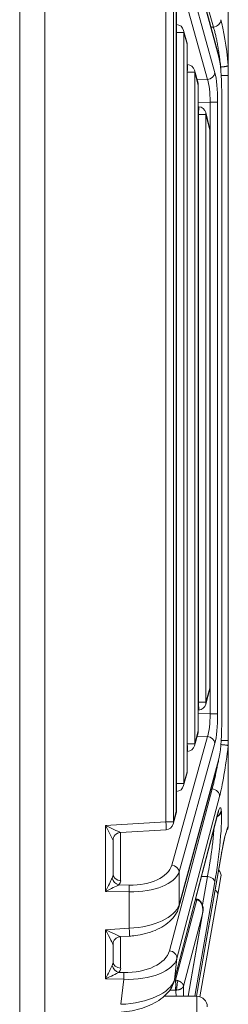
# Model space of a CAD drawing. Header units: millimetres. Extents: x 4 to 836, y 5 to 589.
# Tile 7 of 75: x 175.63 to 183.59, y 327.31 to 364.97. Entities that reach past the tile are written whole.
import ezdxf

# ---------------------------------------------------------------- set-up
doc = ezdxf.new("R2010")
doc.units = ezdxf.units.MM
doc.layers.add('1', color=7, linetype='Continuous', true_color=0xffffff)

msp = doc.modelspace()

# ---------------------------------------------------------------- linework, layer by layer
at = {"layer": '1', "color": 252, "linetype": 'Continuous', "lineweight": 13}
msp.add_line((175.628, 313.533), (175.628, 380.004), dxfattribs=at)
at = {"layer": '1', "color": 27, "linetype": 'Continuous', "lineweight": 18}
for p, q in [((176.593, 380.106), (176.593, 314.617)), ((183.212, 363.672), (181.71, 369.206)), ((183.593, 363.238), (183.593, 368.083)), ((181.613, 334.699), (181.613, 365.54)), ((181.618, 364.783), (181.613, 364.784)), ((182.012, 364.109), (181.889, 364.562)), ((182.023, 336.208), (182.023, 364.03)), ((182.032, 363.257), (182.023, 363.258)), ((182.437, 362.541), (182.303, 363.036)), ((183.593, 363.238), (183.593, 362.84)), ((183.593, 362.84), (183.593, 337.398)), ((182.448, 337.775), (182.448, 362.463)), ((183.346, 362.234), (183.342, 362.234)), ((183.346, 338.004), (183.346, 362.234)), ((182.462, 361.643), (182.448, 361.644)), ((182.88, 360.837), (182.735, 361.416)), ((182.889, 339.401), (182.889, 360.764)), ((182.733, 338.787), (182.878, 339.322)), ((182.448, 338.565), (182.462, 338.566)), ((183.346, 338.004), (183.342, 338.004)), ((182.303, 337.202), (182.437, 337.697)), ((183.593, 337.398), (183.593, 337.198)), ((183.593, 337.198), (183.593, 334.134)), ((182.023, 336.98), (182.032, 336.981)), ((181.71, 331.032), (183.212, 336.566)), ((181.889, 335.676), (182.012, 336.129)), ((181.613, 335.454), (181.618, 335.455)), ((181.491, 334.208), (181.603, 334.62)), ((181.53, 328.21), (183.178, 334.547)), ((179.475, 333.882), (181.219, 333.987)), ((179.193, 333.583), (179.193, 332.3)), ((182.378, 327.619), (183.331, 333.064)), ((183.313, 332.183), (183.195, 331.518)), ((183.195, 331.518), (182.505, 327.603)), ((182.415, 331.33), (182.342, 331.332)), ((182.059, 327.619), (182.614, 330.791)), ((179.475, 329.898), (179.819, 329.919)), ((179.193, 329.599), (179.193, 328.951))]:
    msp.add_line(p, q, dxfattribs=at)
at = {"layer": '1', "color": 27, "linetype": 'Continuous', "lineweight": 13}
for p, q in [((183.025, 364.688), (181.236, 370.912)), ((183.218, 363.593), (181.717, 369.127)), ((182.796, 362.682), (181.431, 367.604)), ((181.717, 367.864), (183.082, 362.941)), ((181.212, 334.287), (181.212, 365.951)), ((181.498, 365.951), (181.498, 334.287)), ((181.609, 334.699), (181.609, 365.54)), ((183.025, 364.688), (182.937, 364.685)), ((181.61, 364.484), (181.896, 364.484)), ((182.019, 364.03), (181.896, 364.484)), ((181.896, 364.484), (181.896, 335.754)), ((182.023, 364.03), (182.019, 364.03)), ((182.019, 336.208), (182.019, 364.03)), ((183.304, 363.073), (183.304, 363.162)), ((182.024, 362.958), (182.023, 362.958)), ((182.024, 362.958), (182.31, 362.958)), ((182.024, 337.28), (182.024, 362.958)), ((182.444, 362.463), (182.31, 362.958)), ((182.31, 362.958), (182.31, 337.28)), ((182.401, 362.674), (182.796, 362.682)), ((182.448, 362.463), (182.444, 362.463)), ((182.444, 337.775), (182.444, 362.463)), ((183.342, 338.004), (183.342, 362.234)), ((182.9, 361.818), (182.448, 361.809)), ((182.9, 338.42), (182.9, 361.818)), ((183.186, 361.818), (182.9, 361.818)), ((183.186, 361.818), (183.186, 338.42)), ((182.454, 361.343), (182.448, 361.344)), ((182.74, 361.343), (182.454, 361.343)), ((182.454, 338.865), (182.454, 361.343)), ((182.885, 360.764), (182.74, 361.343)), ((182.74, 361.343), (182.74, 338.865)), ((182.885, 360.764), (182.889, 360.764)), ((182.885, 339.401), (182.885, 360.764)), ((182.74, 338.865), (182.885, 339.401)), ((182.885, 339.401), (182.889, 339.401)), ((182.448, 338.865), (182.454, 338.865)), ((182.74, 338.865), (182.454, 338.865)), ((182.448, 338.429), (182.9, 338.42)), ((183.186, 338.42), (182.9, 338.42)), ((181.431, 332.634), (182.796, 337.557)), ((182.31, 337.28), (182.444, 337.775)), ((182.796, 337.557), (182.401, 337.565)), ((182.448, 337.775), (182.444, 337.775)), ((183.082, 337.297), (181.717, 332.374)), ((182.023, 337.28), (182.024, 337.28)), ((182.024, 337.28), (182.31, 337.28)), ((181.717, 331.111), (183.218, 336.645)), ((181.896, 335.754), (182.019, 336.208)), ((182.023, 336.208), (182.019, 336.208)), ((181.346, 329.36), (182.975, 335.552)), ((181.61, 335.754), (181.896, 335.754)), ((182.937, 335.553), (182.975, 335.552)), ((183.262, 335.257), (181.633, 329.065)), ((181.498, 334.287), (181.609, 334.699)), ((181.537, 328.251), (183.185, 334.587)), ((181.613, 334.699), (181.609, 334.699)), ((183.326, 334.722), (183.329, 334.702)), ((178.904, 334.147), (181.212, 334.287)), ((178.904, 331.631), (178.904, 334.147)), ((181.212, 334.287), (181.498, 334.287)), ((179.483, 333.882), (179.483, 332.04)), ((182.376, 327.619), (183.332, 333.08)), ((181.717, 332.374), (181.717, 331.111)), ((182.569, 332.205), (182.795, 332.2)), ((182.604, 331.117), (182.795, 332.2)), ((179.412, 331.88), (179.811, 331.872)), ((183.081, 331.993), (182.31, 327.619)), ((179.811, 331.612), (178.904, 331.631)), ((179.811, 330.218), (179.811, 331.612)), ((181.577, 328.233), (182.386, 331.305)), ((182.386, 331.305), (182.335, 331.307)), ((182.608, 330.767), (181.882, 328.008)), ((182.057, 327.619), (182.608, 330.767)), ((178.904, 330.163), (179.811, 330.218)), ((178.904, 328.282), (178.904, 330.163)), ((179.483, 329.899), (179.483, 328.691)), ((181.633, 329.065), (181.537, 328.251)), ((179.412, 328.531), (179.602, 328.527)), ((179.602, 328.268), (178.904, 328.282)), ((179.489, 327.312), (179.602, 328.268)), ((181.577, 328.233), (181.536, 328.234)), ((181.347, 327.851), (181.577, 327.858))]:
    msp.add_line(p, q, dxfattribs=at)
at = {"layer": '1', "color": 9, "linetype": 'Continuous', "lineweight": 18}
msp.add_line((182.393, 327.619), (181.14, 327.619), dxfattribs=at)
at = {"layer": '1', "color": 9, "linetype": 'Continuous', "lineweight": 13}
msp.add_line((182.393, 327.619), (182.393, 320.886), dxfattribs=at)
at = {"layer": '1', "color": 27, "linetype": 'Continuous', "lineweight": 18}
for centre, start, end in [((181.599, 364.484), 15.1805, 86.5387), ((181.723, 364.03), 0, 15.1805), ((182.014, 362.958), 15.1805, 86.5387), ((182.148, 362.463), 0, 15.1805), ((182.444, 361.343), 14.088, 86.396), ((182.589, 360.764), 0, 14.088), ((182.589, 339.401), 344.8195, 0), ((182.444, 338.865), 273.4613, 344.8195), ((182.148, 337.775), 344.8195, 0), ((182.014, 337.28), 273.4613, 344.8195), ((181.723, 336.208), 344.8195, 0), ((181.599, 335.754), 273.4613, 344.8195), ((181.313, 334.699), 344.8195, 0), ((181.201, 334.287), 273.4613, 344.8195), ((183.017, 332.235), 350, 46.5353)]:
    msp.add_arc(centre, 0.3, start, end, dxfattribs=at)
at = {"layer": '1', "color": 9, "linetype": 'Continuous', "lineweight": 18}
msp.add_arc((182.393, 327.219), 0.4, 0, 90, dxfattribs=at)
at = {"layer": '1', "color": 27, "linetype": 'Continuous', "lineweight": 13}
for centre, major_axis, ratio, start_param, end_param in [((183.015, 364.948), (-0.288, -0.083), 0.85982, 1.363781, 2.907039), ((183.331, 362.856), (-0.191, 2.434), 0.119146, 4.851175, 5.755202), ((181.599, 364.484), (-0.018, -0.299), 0.034836, 1.755031, 3.14158), ((181.599, 364.484), (0.29, 0.079), 0.85566, 5.976116, 6.283203), ((181.723, 364.03), (0.29, 0.079), 0.85566, 5.976116, 6.283203), ((182.014, 362.958), (-0.018, -0.299), 0.034836, 1.572903, 3.141533), ((182.014, 362.958), (0.29, 0.079), 0.85566, 5.976116, 6.283203), ((182.786, 362.941), (0.289, 0.08), 0.860317, 4.513356, 5.971273), ((182.682, 361.813), (-0.008, -1), 0.217522, 1.577518, 2.624012), ((182.979, 361.813), (-0.001, -1.3), 0.159328, 1.574814, 2.621308), ((182.148, 362.463), (0.29, 0.079), 0.85566, 5.976116, 6.283203), ((182.444, 361.343), (-0.019, -0.299), 0.034831, 1.57299, 3.141555), ((182.444, 361.343), (0.291, 0.073), 0.83818, 5.99227, 6.283189), ((182.589, 360.764), (0.291, 0.073), 0.83818, 5.99227, 6.283189), ((182.589, 339.401), (-0.29, 0.079), 0.85566, 3.141575, 3.448662), ((182.444, 338.865), (0.018, -0.299), 0.034836, 0.00006, 1.568689), ((182.444, 338.865), (-0.29, 0.079), 0.85566, 3.141575, 3.448662), ((182.682, 338.425), (-0.008, 1), 0.217522, 3.659173, 4.705668), ((182.979, 338.425), (-0.001, 1.3), 0.159328, 3.661877, 4.708371), ((182.148, 337.775), (-0.29, 0.079), 0.85566, 3.141575, 3.448662), ((182.786, 337.297), (0.289, -0.08), 0.860317, 0.311912, 1.76983), ((182.014, 337.28), (0.018, -0.299), 0.034836, 0.00006, 1.568689), ((182.014, 337.28), (-0.29, 0.079), 0.85566, 3.141575, 3.448662), ((183.409, 337.373), (-0.288, -2.437), 0.082126, 0.528745, 1.512077), ((181.723, 336.208), (-0.29, 0.079), 0.85566, 3.141575, 3.448662), ((181.599, 335.754), (0.018, -0.299), 0.034836, 0.00006, 1.386563), ((181.599, 335.754), (-0.29, 0.079), 0.85566, 3.141575, 3.448662), ((182.965, 335.292), (-0.29, 0.076), 0.860994, 3.304351, 4.89994), ((183.079, 333.045), (-0.211, -1.785), 0.082126, 2.800054, 3.679471), ((181.313, 334.699), (-0.29, 0.079), 0.85566, 3.141575, 3.448662), ((183.081, 333.025), (-0.211, -1.785), 0.082126, 0.964615, 2.800054), ((183.032, 334.736), (-0.298, -0.033), 0.938275, 1.916776, 2.901006), ((183.029, 334.757), (-0.298, -0.033), 0.938275, 1.948622, 2.901006), ((178.893, 334.147), (-0.582, 0.265), 0.006798, 3.161599, 4.697489), ((178.893, 334.147), (-0.3, 0.565), 0.014461, 3.168821, 4.704711), ((181.201, 334.287), (0.018, -0.299), 0.034836, 0.00006, 1.568689), ((181.201, 334.287), (-0.29, 0.079), 0.85566, 3.141575, 3.448662), ((183.336, 331.694), (-0.288, -2.434), 0.082126, 3.287524, 4.116256), ((179.752, 332.855), (-1.699, 0.103), 0.575947, 1.640483, 3.019293), ((181.42, 332.374), (0.289, -0.08), 0.860317, 0.311912, 1.76983), ((178.893, 332.324), (-0.077, 0.341), 0.850292, 3.964015, 4.453411), ((179.493, 332.3), (-0.3, 0), 0.866025, 0, 1.53589), ((179.741, 332.596), (-2, 0.09), 0.48999, 1.62781, 3.00662), ((182.784, 332.028), (-0.295, 0.052), 0.571797, 3.242222, 4.77757), ((178.893, 331.631), (-0.3, -0.588), 0.014131, 1.578003, 2.624497), ((178.893, 331.631), (-0.594, -0.288), 0.006927, 1.585071, 2.631566), ((179.423, 332.14), (-0.217, 0.208), 0.792386, 0.879811, 2.181671), ((178.883, 332.064), (-0.6, 0.036), 0.575947, 2.686977, 3.176372), ((179.801, 331.612), (0.006, 0.3), 0.034892, 4.713092, 5.759587), ((182.9, 331.57), (0.295, -0.052), 0.571794, 0, 0.982731), ((179.741, 331.197), (-2, -0.09), 0.48999, 1.583595, 2.962406), ((178.893, 330.163), (-0.582, 0.265), 0.006798, 3.161599, 4.697489), ((178.893, 330.163), (-0.3, 0.565), 0.014461, 3.168821, 4.704711), ((179.801, 330.218), (-0.018, 0.299), 0.034836, 3.141652, 4.710282), ((179.658, 329.508), (-1.708, 0.003), 0.574828, 1.539018, 2.992636), ((181.336, 329.1), (-0.29, 0.076), 0.860994, 3.304351, 4.89994), ((178.893, 328.282), (-0.3, -0.588), 0.014131, 1.578003, 2.624497), ((178.893, 328.975), (-0.077, 0.341), 0.850292, 3.964015, 4.453411), ((179.423, 328.791), (-0.217, 0.208), 0.792386, 0.879811, 2.181671), ((179.493, 328.951), (-0.3, 0), 0.866025, 0, 1.53589), ((179.647, 329.249), (-2.005, 0.062), 0.489581, 1.563175, 3.016794), ((178.893, 328.282), (-0.594, -0.288), 0.006927, 1.585071, 2.631566), ((178.883, 328.715), (-0.6, 0.036), 0.575947, 2.686977, 3.176372), ((179.591, 328.268), (0.006, 0.3), 0.034892, 4.713092, 5.759587), ((179.535, 328.298), (-2.02, -0.12), 0.485364, 1.519152, 2.97277), ((181.22, 324.103), (-0.545, -4.61), 0.082126, 2.447796, 2.59085)]:
    msp.add_ellipse(centre, major_axis=major_axis, ratio=ratio, start_param=start_param, end_param=end_param, dxfattribs=at)
at = {"layer": '1', "color": 27, "linetype": 'Continuous', "lineweight": 18}
for centre, major_axis, ratio, start_param, end_param in [((182.922, 363.593), (-0.29, -0.079), 0.85566, 2.834524, 3.14161), ((183.093, 362.234), (0, -1.574), 0.158387, 1.570796, 2.613211), ((183.093, 338.004), (0, -1.574), 0.158387, 0.528382, 1.570796), ((182.922, 336.645), (-0.29, 0.079), 0.85566, 3.141575, 3.448662), ((182.888, 334.622), (0.29, -0.076), 0.856406, 6.283176, 6.443498), ((179.493, 333.583), (0.3, 0), 0.999461, 1.632317, 3.141593), ((183.035, 333.115), (0.296, -0.052), 0.563651, 6.283167, 6.383127), ((181.42, 331.111), (0.29, -0.079), 0.85566, 6.283167, 6.590254), ((179.493, 329.599), (0.3, 0), 0.999461, 1.632317, 3.141593), ((181.24, 328.286), (0.29, -0.076), 0.856406, 6.283176, 6.443498)]:
    msp.add_ellipse(centre, major_axis=major_axis, ratio=ratio, start_param=start_param, end_param=end_param, dxfattribs=at)
at = {"layer": '1', "color": 27, "linetype": 'Continuous', "lineweight": 13}
for points, knots in [([(183.304, 363.162), (183.295, 363.241), (183.286, 363.319), (183.273, 363.416), (183.271, 363.436), (183.266, 363.474), (183.258, 363.532), (183.251, 363.588), (183.235, 363.699), (183.224, 363.772), (183.207, 363.877), (183.201, 363.912), (183.192, 363.963), (183.189, 363.98), (183.183, 364.014), (183.168, 364.097), (183.141, 364.238), (183.116, 364.352), (183.097, 364.432), (183.09, 364.459), (183.077, 364.509), (183.071, 364.534), (183.051, 364.605), (183.038, 364.648), (183.025, 364.688)], [0, 0, 0, 0, 0.125, 0.125, 0.15625, 0.15625, 0.1875, 0.25, 0.25, 0.375, 0.375, 0.4375, 0.4375, 0.46875, 0.46875, 0.5, 0.625, 0.75, 0.75, 0.8125, 0.8125, 0.875, 0.875, 1, 1, 1, 1]), ([(183.304, 362.84), (183.342, 362.84), (183.38, 362.84), (183.45, 362.84), (183.482, 362.84), (183.536, 362.84), (183.557, 362.84), (183.586, 362.84), (183.593, 362.84), (183.593, 362.84)], [0, 0, 0, 0, 0.250338, 0.250338, 0.500676, 0.500676, 0.751015, 0.751015, 1, 1, 1, 1]), ([(183.304, 337.398), (183.342, 337.398), (183.38, 337.398), (183.45, 337.398), (183.482, 337.398), (183.536, 337.398), (183.557, 337.398), (183.586, 337.398), (183.593, 337.398), (183.593, 337.398)], [0, 0, 0, 0, 0.250338, 0.250338, 0.500676, 0.500676, 0.751015, 0.751015, 1, 1, 1, 1]), ([(182.975, 335.552), (182.988, 335.595), (183.015, 335.69), (183.042, 335.802), (183.064, 335.893), (183.071, 335.924), (183.085, 335.988), (183.092, 336.021), (183.113, 336.121), (183.127, 336.192), (183.149, 336.302), (183.156, 336.339), (183.165, 336.387), (183.167, 336.397), (183.168, 336.407)], [0, 0, 0, 0, 0.216088, 0.432175, 0.432175, 0.540219, 0.540219, 0.648263, 0.648263, 0.864351, 0.864351, 0.972394, 0.972394, 1, 1, 1, 1]), ([(182.795, 332.2), (182.804, 332.247), (182.824, 332.342), (182.853, 332.494), (182.871, 332.601), (182.89, 332.711), (182.899, 332.766), (182.916, 332.877), (182.925, 332.933), (182.941, 333.046), (182.949, 333.102), (182.964, 333.216), (182.972, 333.273), (182.985, 333.384), (182.992, 333.439), (183.004, 333.547), (183.009, 333.601), (183.02, 333.706), (183.029, 333.808), (183.036, 333.903), (183.04, 333.971), (183.042, 333.994), (183.043, 334.021), (183.043, 334.026), (183.044, 334.031)], [0, 0, 0, 0, 0.08611, 0.172221, 0.258331, 0.258331, 0.344442, 0.344442, 0.430552, 0.430552, 0.516662, 0.516662, 0.602773, 0.602773, 0.688883, 0.688883, 0.774993, 0.774993, 0.861104, 0.947214, 0.947214, 0.990269, 0.990269, 1, 1, 1, 1]), ([(182.429, 331.325), (182.426, 331.327), (182.421, 331.326), (182.414, 331.319), (182.409, 331.313), (182.406, 331.308), (182.403, 331.303)], [0, 0, 0, 0, 0.431529, 0.715764, 0.715764, 1, 1, 1, 1]), ([(182.619, 330.869), (182.619, 330.872), (182.619, 330.883), (182.62, 330.9), (182.619, 330.94), (182.616, 330.997), (182.604, 331.062), (182.589, 331.112), (182.575, 331.15), (182.558, 331.184), (182.543, 331.207), (182.533, 331.22), (182.529, 331.226), (182.524, 331.232), (182.519, 331.238), (182.514, 331.244), (182.508, 331.249), (182.503, 331.254), (182.498, 331.259), (182.492, 331.263), (182.487, 331.268), (182.481, 331.272), (182.475, 331.275), (182.47, 331.279), (182.464, 331.283), (182.458, 331.286), (182.452, 331.289), (182.446, 331.291), (182.44, 331.294), (182.434, 331.296), (182.428, 331.298), (182.422, 331.3), (182.416, 331.301), (182.409, 331.303), (182.405, 331.303), (182.403, 331.303)], [0, 0, 0, 0, 0.02211, 0.062994, 0.097963, 0.260922, 0.39881, 0.485369, 0.564512, 0.636444, 0.701437, 0.716349, 0.730985, 0.745349, 0.75945, 0.773293, 0.786887, 0.800239, 0.813357, 0.826251, 0.838928, 0.851399, 0.863674, 0.875764, 0.887679, 0.89943, 0.911031, 0.922494, 0.933831, 0.945057, 0.956184, 0.967227, 0.978201, 0.98912, 1, 1, 1, 1]), ([(181.594, 327.858), (181.605, 327.876), (181.615, 327.902), (181.631, 327.965), (181.638, 328.001), (181.646, 328.073), (181.648, 328.11), (181.647, 328.175), (181.643, 328.203), (181.637, 328.223)], [0, 0, 0, 0, 0.25, 0.25, 0.5, 0.5, 0.75, 0.75, 1, 1, 1, 1]), ([(181.594, 327.858), (181.608, 327.858), (181.621, 327.858), (181.645, 327.86), (181.656, 327.862), (181.678, 327.865), (181.689, 327.867), (181.704, 327.871), (181.709, 327.872), (181.719, 327.875), (181.724, 327.877), (181.737, 327.881), (181.744, 327.883), (181.759, 327.889), (181.766, 327.892), (181.78, 327.899), (181.786, 327.902), (181.799, 327.91), (181.805, 327.913), (181.816, 327.92), (181.82, 327.924), (181.829, 327.931), (181.834, 327.934), (181.842, 327.942), (181.846, 327.946), (181.853, 327.953), (181.856, 327.957), (181.862, 327.965), (181.864, 327.969), (181.869, 327.976), (181.871, 327.98), (181.875, 327.988), (181.877, 327.992), (181.88, 328), (181.881, 328.004), (181.882, 328.008)], [0, 0, 0, 0, 0.080789, 0.080789, 0.161578, 0.161578, 0.242367, 0.242367, 0.282762, 0.282762, 0.323157, 0.323157, 0.385632, 0.385632, 0.448107, 0.448107, 0.510582, 0.510582, 0.573057, 0.573057, 0.627808, 0.627808, 0.682558, 0.682558, 0.737309, 0.737309, 0.792059, 0.792059, 0.844045, 0.844045, 0.89603, 0.89603, 0.948015, 0.948015, 1, 1, 1, 1]), ([(181.637, 328.223), (181.64, 328.223), (181.645, 328.221), (181.654, 328.219), (181.662, 328.217), (181.67, 328.214), (181.678, 328.212), (181.686, 328.209), (181.694, 328.206), (181.702, 328.203), (181.71, 328.2), (181.718, 328.196), (181.726, 328.193), (181.734, 328.189), (181.741, 328.185), (181.749, 328.181), (181.756, 328.177), (181.764, 328.173), (181.771, 328.168), (181.778, 328.164), (181.785, 328.159), (181.791, 328.154), (181.798, 328.149), (181.804, 328.144), (181.811, 328.139), (181.82, 328.131), (181.831, 328.12), (181.844, 328.105), (181.856, 328.089), (181.864, 328.076), (181.868, 328.067), (181.871, 328.061), (181.874, 328.054), (181.876, 328.047), (181.879, 328.038), (181.881, 328.029), (181.882, 328.019), (181.882, 328.012), (181.882, 328.008)], [0, 0, 0, 0, 0.019022, 0.038178, 0.057471, 0.076904, 0.096482, 0.116208, 0.136084, 0.156116, 0.176305, 0.196655, 0.217169, 0.23785, 0.2587, 0.279724, 0.300923, 0.322301, 0.34386, 0.365602, 0.387531, 0.409648, 0.431957, 0.454458, 0.477156, 0.500051, 0.556365, 0.616825, 0.681452, 0.750266, 0.769412, 0.792006, 0.818049, 0.847542, 0.880483, 0.916873, 0.956712, 1, 1, 1, 1]), ([(181.594, 327.858), (181.593, 327.858), (181.59, 327.858), (181.586, 327.858), (181.582, 327.858), (181.579, 327.858), (181.577, 327.858)], [0, 0, 0, 0, 0.243864, 0.491348, 0.743168, 1, 1, 1, 1])]:
    msp.add_open_spline(points, degree=3, knots=knots, dxfattribs=at)
at = {"layer": '1', "color": 27, "linetype": 'Continuous', "lineweight": 18}
for points, knots in [([(183.304, 363.162), (183.308, 363.162), (183.312, 363.162), (183.321, 363.163), (183.326, 363.163), (183.339, 363.164), (183.348, 363.164), (183.374, 363.166), (183.391, 363.168), (183.416, 363.171), (183.424, 363.172), (183.44, 363.174), (183.448, 363.175), (183.47, 363.178), (183.484, 363.18), (183.504, 363.184), (183.51, 363.185), (183.522, 363.188), (183.528, 363.189), (183.544, 363.193), (183.553, 363.196), (183.565, 363.2), (183.569, 363.202), (183.576, 363.204), (183.578, 363.206), (183.586, 363.21), (183.589, 363.213), (183.591, 363.216)], [0, 0, 0, 0, 0.03125, 0.03125, 0.0625, 0.0625, 0.125, 0.125, 0.25, 0.25, 0.3125, 0.3125, 0.375, 0.375, 0.5, 0.5, 0.5625, 0.5625, 0.625, 0.625, 0.75, 0.75, 0.8125, 0.8125, 0.875, 0.875, 1, 1, 1, 1]), ([(183.591, 363.216), (183.592, 363.217), (183.592, 363.22), (183.593, 363.228), (183.593, 363.233), (183.593, 363.238)], [0, 0, 0, 0, 0.5, 0.5, 1, 1, 1, 1]), ([(183.304, 337.245), (183.322, 337.244), (183.34, 337.242), (183.376, 337.239), (183.393, 337.238), (183.427, 337.235), (183.443, 337.233), (183.474, 337.23), (183.488, 337.228), (183.508, 337.226), (183.514, 337.225), (183.526, 337.223), (183.532, 337.222), (183.547, 337.22), (183.557, 337.218), (183.568, 337.215), (183.572, 337.214), (183.578, 337.213), (183.581, 337.212), (183.588, 337.21), (183.591, 337.208), (183.592, 337.207)], [0, 0, 0, 0, 0.125, 0.125, 0.25, 0.25, 0.375, 0.375, 0.5, 0.5, 0.5625, 0.5625, 0.625, 0.625, 0.75, 0.75, 0.8125, 0.8125, 0.875, 0.875, 1, 1, 1, 1]), ([(183.593, 337.198), (183.593, 337.201), (183.593, 337.202), (183.593, 337.205), (183.593, 337.206), (183.592, 337.207)], [0, 0, 0, 0, 0.5, 0.5, 1, 1, 1, 1]), ([(183.178, 334.547), (183.187, 334.58), (183.204, 334.642), (183.22, 334.685), (183.223, 334.691), (183.223, 334.691)], [0, 0, 0, 0, 0.389543, 0.871133, 1, 1, 1, 1]), ([(183.537, 333.964), (183.546, 333.977), (183.554, 333.99), (183.566, 334.013), (183.569, 334.021), (183.576, 334.037), (183.579, 334.046), (183.586, 334.071), (183.59, 334.088), (183.591, 334.106)], [0, 0, 0, 0, 0.311118, 0.311118, 0.483338, 0.483338, 0.655559, 0.655559, 1, 1, 1, 1]), ([(183.537, 333.964), (183.546, 333.977), (183.554, 333.99), (183.566, 334.013), (183.569, 334.021), (183.576, 334.037), (183.579, 334.046), (183.586, 334.071), (183.59, 334.088), (183.591, 334.106)], [0, 0, 0, 0, 0.311118, 0.311118, 0.483338, 0.483338, 0.655559, 0.655559, 1, 1, 1, 1]), ([(183.591, 334.106), (183.592, 334.109), (183.592, 334.112), (183.592, 334.117), (183.593, 334.12), (183.593, 334.127), (183.593, 334.131), (183.593, 334.134)], [0, 0, 0, 0, 0.25, 0.25, 0.5, 0.5, 1, 1, 1, 1]), ([(183.433, 333.585), (183.454, 333.678), (183.489, 333.819), (183.527, 333.941), (183.545, 333.975), (183.544, 333.975), (183.544, 333.975)], [0, 0, 0, 0, 0.407281, 0.744571, 0.978722, 1, 1, 1, 1]), ([(183.331, 333.064), (183.343, 333.132), (183.376, 333.316), (183.412, 333.501), (183.432, 333.583), (183.433, 333.585)], [0, 0, 0, 0, 0.340562, 0.984062, 1, 1, 1, 1]), ([(183.331, 333.064), (183.343, 333.132), (183.376, 333.316), (183.412, 333.5), (183.432, 333.582), (183.433, 333.584)], [0, 0, 0, 0, 0.341809, 0.987666, 1, 1, 1, 1]), ([(179.819, 329.919), (179.891, 329.923), (180.099, 329.943), (180.439, 330.009), (180.814, 330.136), (181.149, 330.312), (181.43, 330.537), (181.618, 330.783), (181.689, 330.957), (181.71, 331.032)], [0, 0, 0, 0, 0.076839, 0.223932, 0.375653, 0.534436, 0.701554, 0.875556, 1, 1, 1, 1]), ([(182.386, 331.305), (182.386, 331.307), (182.387, 331.309), (182.388, 331.312), (182.389, 331.315), (182.39, 331.317), (182.391, 331.32), (182.392, 331.322), (182.393, 331.323), (182.394, 331.325), (182.395, 331.326), (182.395, 331.327), (182.396, 331.328), (182.397, 331.329), (182.398, 331.33), (182.398, 331.33), (182.399, 331.33), (182.399, 331.33), (182.4, 331.33)], [0, 0, 0, 0, 0.072016, 0.142759, 0.21223, 0.280429, 0.347359, 0.413019, 0.477411, 0.540537, 0.602397, 0.662992, 0.722323, 0.780392, 0.837199, 0.892747, 0.947034, 1, 1, 1, 1]), ([(182.616, 330.813), (182.632, 330.864), (182.64, 330.965), (182.615, 331.126), (182.55, 331.233), (182.495, 331.289), (182.458, 331.315), (182.439, 331.322), (182.429, 331.325)], [0, 0, 0, 0, 0.322069, 0.604049, 0.802148, 0.907815, 0.957114, 1, 1, 1, 1]), ([(182.608, 330.767), (182.61, 330.778), (182.613, 330.798), (182.616, 330.828), (182.618, 330.851), (182.618, 330.864), (182.619, 330.869)], [0, 0, 0, 0, 0.3218, 0.614106, 0.876921, 1, 1, 1, 1]), ([(182.608, 330.767), (182.61, 330.774), (182.612, 330.781), (182.613, 330.789), (182.614, 330.79), (182.614, 330.791)], [0, 0, 0, 0, 0.875079, 0.875079, 1, 1, 1, 1]), ([(179.497, 327.013), (179.57, 327.017), (179.782, 327.037), (180.131, 327.103), (180.519, 327.231), (180.872, 327.407), (181.176, 327.63), (181.398, 327.886), (181.497, 328.091), (181.527, 328.197), (181.53, 328.21)], [0, 0, 0, 0, 0.072218, 0.211428, 0.356276, 0.508691, 0.669045, 0.835712, 0.979517, 1, 1, 1, 1]), ([(181.577, 327.858), (181.578, 327.859), (181.578, 327.862), (181.578, 327.865), (181.579, 327.87), (181.579, 327.874), (181.579, 327.878), (181.58, 327.883), (181.58, 327.887), (181.58, 327.892), (181.581, 327.897), (181.581, 327.902), (181.581, 327.907), (181.582, 327.912), (181.582, 327.918), (181.582, 327.923), (181.582, 327.928), (181.583, 327.934), (181.583, 327.94), (181.583, 327.945), (181.583, 327.951), (181.583, 327.957), (181.584, 327.963), (181.584, 327.969), (181.584, 327.975), (181.584, 327.98), (181.584, 327.986), (181.584, 327.992), (181.584, 327.998), (181.585, 328.004), (181.585, 328.01), (181.585, 328.016), (181.585, 328.022), (181.585, 328.028), (181.585, 328.034), (181.585, 328.04), (181.585, 328.048), (181.585, 328.058), (181.585, 328.07), (181.585, 328.082), (181.584, 328.094), (181.584, 328.107), (181.584, 328.119), (181.584, 328.131), (181.583, 328.143), (181.583, 328.154), (181.582, 328.166), (181.582, 328.177), (181.581, 328.188), (181.58, 328.198), (181.58, 328.208), (181.579, 328.217), (181.578, 328.225), (181.578, 328.23), (181.577, 328.233)], [0, 0, 0, 0, 0.01571, 0.031336, 0.046877, 0.062333, 0.077705, 0.092994, 0.108197, 0.123317, 0.138353, 0.153305, 0.168173, 0.182957, 0.197657, 0.212274, 0.226807, 0.241256, 0.255622, 0.269905, 0.284105, 0.298221, 0.312254, 0.326204, 0.340071, 0.353855, 0.367557, 0.381175, 0.394711, 0.408164, 0.421535, 0.434823, 0.448029, 0.461152, 0.474194, 0.487153, 0.50003, 0.526623, 0.553564, 0.580855, 0.608496, 0.636488, 0.664832, 0.693528, 0.722576, 0.751978, 0.781735, 0.811846, 0.842313, 0.873135, 0.904315, 0.935852, 0.967747, 1, 1, 1, 1])]:
    msp.add_open_spline(points, degree=3, knots=knots, dxfattribs=at)
at = {"layer": '1', "color": 27, "linetype": 'Continuous', "lineweight": 13}
for points in [[(182.403, 331.303), (182.397, 331.304), (182.392, 331.305), (182.386, 331.305)], [(181.577, 328.233), (181.598, 328.231), (181.618, 328.228), (181.637, 328.223)], [(181.597, 327.633), (181.597, 327.713), (181.596, 327.788), (181.594, 327.858)]]:
    msp.add_open_spline(points, degree=3, dxfattribs=at)

doc.saveas('drawing.dxf')
